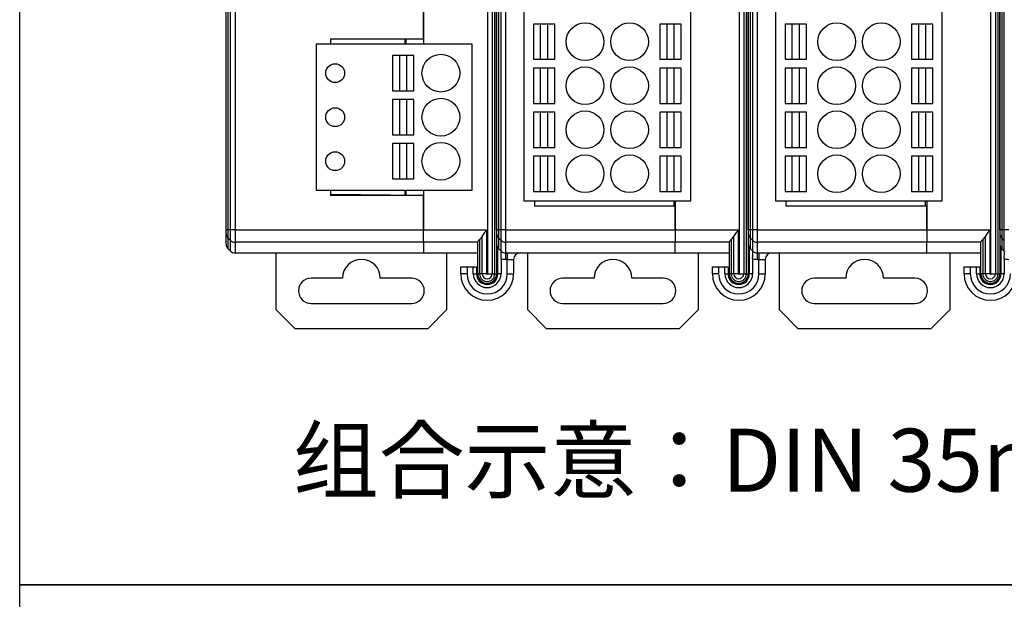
# Model space of a CAD drawing. Header units: millimetres. Extents: x 46 to 1057, y -1515 to -1121.
# Tile 25 of 63: x 46 to 124, y -1295 to -1249. Entities that reach past the tile are written whole.
import ezdxf

# ---------------------------------------------------------------- set-up
doc = ezdxf.new("R2010")
doc.units = ezdxf.units.MM
doc.styles.get("Standard").update_dxf_attribs({"font": 'arial.ttf', "height": 5})

msp = doc.modelspace()

# ---------------------------------------------------------------- linework, layer by layer
at = {"color": 7, "linetype": 'Continuous', "lineweight": 25}
for p, q in [((61.931, -1265.693), (61.931, -1194.037)), ((83.431, -1265.693), (83.431, -1194.037)), ((83.431, -1194.037), (83.431, -1269.183)), ((103.431, -1265.693), (103.431, -1194.037)), ((103.431, -1194.037), (103.431, -1269.183)), ((123.431, -1265.693), (123.431, -1194.037)), ((123.431, -1194.037), (123.431, -1269.183)), ((62.078, -1194.285), (62.078, -1265.693)), ((62.285, -1265.693), (62.285, -1194.43)), ((62.638, -1194.533), (62.638, -1265.693)), ((77.631, -1194.533), (77.631, -1250.933)), ((82.724, -1269.183), (82.724, -1194.533)), ((83.078, -1194.43), (83.078, -1269.183)), ((83.285, -1269.183), (83.285, -1194.285)), ((83.578, -1194.285), (83.578, -1265.693)), ((83.785, -1265.693), (83.785, -1194.43)), ((84.138, -1194.533), (84.138, -1265.693)), ((102.724, -1269.183), (102.724, -1194.533)), ((103.078, -1194.43), (103.078, -1269.183)), ((103.285, -1269.183), (103.285, -1194.285)), ((103.578, -1194.285), (103.578, -1265.693)), ((103.785, -1265.693), (103.785, -1194.43)), ((104.138, -1194.533), (104.138, -1265.693)), ((122.724, -1269.183), (122.724, -1194.533)), ((123.078, -1194.43), (123.078, -1269.183)), ((123.285, -1269.183), (123.285, -1194.285)), ((123.578, -1194.285), (123.578, -1265.693)), ((123.785, -1265.693), (123.785, -1194.43)), ((85.606, -1231.083), (85.606, -1263.383)), ((98.856, -1263.383), (98.856, -1231.083)), ((105.606, -1231.083), (105.606, -1263.383)), ((118.856, -1263.383), (118.856, -1231.083)), ((77.631, -1250.533), (77.631, -1245.933)), ((86.356, -1249.333), (86.356, -1252.133)), ((86.906, -1249.333), (86.356, -1249.333)), ((86.906, -1249.333), (86.906, -1252.133)), ((87.506, -1249.333), (86.906, -1249.333)), ((87.506, -1252.133), (87.506, -1249.333)), ((88.056, -1249.333), (87.506, -1249.333)), ((88.056, -1252.133), (88.056, -1249.333)), ((96.406, -1249.333), (96.406, -1252.133)), ((96.956, -1249.333), (96.406, -1249.333)), ((96.956, -1249.333), (96.956, -1252.133)), ((97.556, -1249.333), (96.956, -1249.333)), ((98.106, -1249.333), (97.556, -1249.333)), ((97.556, -1252.133), (97.556, -1249.333)), ((98.106, -1252.133), (98.106, -1249.333)), ((106.356, -1249.333), (106.356, -1252.133)), ((106.906, -1249.333), (106.356, -1249.333)), ((106.906, -1249.333), (106.906, -1252.133)), ((107.506, -1249.333), (106.906, -1249.333)), ((107.506, -1252.133), (107.506, -1249.333)), ((108.056, -1249.333), (107.506, -1249.333)), ((108.056, -1252.133), (108.056, -1249.333)), ((116.406, -1249.333), (116.406, -1252.133)), ((116.956, -1249.333), (116.406, -1249.333)), ((116.956, -1249.333), (116.956, -1252.133)), ((117.556, -1249.333), (116.956, -1249.333)), ((117.556, -1252.133), (117.556, -1249.333)), ((118.106, -1249.333), (117.556, -1249.333)), ((118.106, -1252.133), (118.106, -1249.333)), ((77.631, -1250.533), (70.231, -1250.533)), ((70.231, -1250.533), (70.231, -1250.933)), ((76.131, -1250.533), (76.131, -1250.933)), ((76.231, -1250.933), (76.231, -1250.533)), ((69.101, -1250.933), (69.101, -1262.533)), ((81.501, -1250.933), (69.101, -1250.933)), ((81.501, -1262.533), (81.501, -1250.933)), ((75.701, -1251.833), (75.151, -1251.833)), ((75.151, -1251.833), (75.151, -1254.633)), ((75.701, -1251.833), (75.701, -1254.633)), ((76.301, -1251.833), (75.701, -1251.833)), ((76.301, -1254.633), (76.301, -1251.833)), ((76.851, -1251.833), (76.301, -1251.833)), ((76.851, -1254.633), (76.851, -1251.833)), ((86.356, -1252.133), (86.906, -1252.133)), ((86.906, -1252.133), (87.506, -1252.133)), ((87.506, -1252.133), (88.056, -1252.133)), ((96.406, -1252.133), (96.956, -1252.133)), ((96.956, -1252.133), (97.556, -1252.133)), ((97.556, -1252.133), (98.106, -1252.133)), ((106.356, -1252.133), (106.906, -1252.133)), ((106.906, -1252.133), (107.506, -1252.133)), ((107.506, -1252.133), (108.056, -1252.133)), ((116.406, -1252.133), (116.956, -1252.133)), ((116.956, -1252.133), (117.556, -1252.133)), ((117.556, -1252.133), (118.106, -1252.133)), ((86.356, -1252.833), (86.356, -1255.633)), ((86.906, -1252.833), (86.356, -1252.833)), ((86.906, -1252.833), (86.906, -1255.633)), ((87.506, -1252.833), (86.906, -1252.833)), ((88.056, -1252.833), (87.506, -1252.833)), ((87.506, -1255.633), (87.506, -1252.833)), ((88.056, -1255.633), (88.056, -1252.833)), ((96.406, -1252.833), (96.406, -1255.633)), ((96.956, -1252.833), (96.406, -1252.833)), ((96.956, -1252.833), (96.956, -1255.633)), ((97.556, -1252.833), (96.956, -1252.833)), ((97.556, -1255.633), (97.556, -1252.833)), ((98.106, -1252.833), (97.556, -1252.833)), ((98.106, -1255.633), (98.106, -1252.833)), ((106.356, -1252.833), (106.356, -1255.633)), ((106.906, -1252.833), (106.356, -1252.833)), ((106.906, -1252.833), (106.906, -1255.633)), ((107.506, -1252.833), (106.906, -1252.833)), ((107.506, -1255.633), (107.506, -1252.833)), ((108.056, -1252.833), (107.506, -1252.833)), ((108.056, -1255.633), (108.056, -1252.833)), ((116.406, -1252.833), (116.406, -1255.633)), ((116.956, -1252.833), (116.406, -1252.833)), ((116.956, -1252.833), (116.956, -1255.633)), ((117.556, -1252.833), (116.956, -1252.833)), ((117.556, -1255.633), (117.556, -1252.833)), ((118.106, -1252.833), (117.556, -1252.833)), ((118.106, -1255.633), (118.106, -1252.833)), ((75.151, -1254.633), (75.701, -1254.633)), ((75.701, -1254.633), (76.301, -1254.633)), ((76.301, -1254.633), (76.851, -1254.633)), ((75.151, -1255.333), (75.151, -1258.133)), ((75.701, -1255.333), (75.151, -1255.333)), ((75.701, -1255.333), (75.701, -1258.133)), ((76.301, -1255.333), (75.701, -1255.333)), ((76.851, -1255.333), (76.301, -1255.333)), ((76.301, -1258.133), (76.301, -1255.333)), ((76.851, -1258.133), (76.851, -1255.333)), ((86.356, -1255.633), (86.906, -1255.633)), ((86.906, -1255.633), (87.506, -1255.633)), ((87.506, -1255.633), (88.056, -1255.633)), ((96.406, -1255.633), (96.956, -1255.633)), ((96.956, -1255.633), (97.556, -1255.633)), ((97.556, -1255.633), (98.106, -1255.633)), ((106.356, -1255.633), (106.906, -1255.633)), ((106.906, -1255.633), (107.506, -1255.633)), ((107.506, -1255.633), (108.056, -1255.633)), ((116.406, -1255.633), (116.956, -1255.633)), ((116.956, -1255.633), (117.556, -1255.633)), ((117.556, -1255.633), (118.106, -1255.633)), ((86.906, -1256.333), (86.356, -1256.333)), ((86.356, -1256.333), (86.356, -1259.133)), ((86.906, -1256.333), (86.906, -1259.133)), ((87.506, -1256.333), (86.906, -1256.333)), ((88.056, -1256.333), (87.506, -1256.333)), ((87.506, -1259.133), (87.506, -1256.333)), ((88.056, -1259.133), (88.056, -1256.333)), ((96.956, -1256.333), (96.406, -1256.333)), ((96.406, -1256.333), (96.406, -1259.133)), ((96.956, -1256.333), (96.956, -1259.133)), ((97.556, -1256.333), (96.956, -1256.333)), ((98.106, -1256.333), (97.556, -1256.333)), ((97.556, -1259.133), (97.556, -1256.333)), ((98.106, -1259.133), (98.106, -1256.333)), ((106.906, -1256.333), (106.356, -1256.333)), ((106.356, -1256.333), (106.356, -1259.133)), ((106.906, -1256.333), (106.906, -1259.133)), ((107.506, -1256.333), (106.906, -1256.333)), ((107.506, -1259.133), (107.506, -1256.333)), ((108.056, -1256.333), (107.506, -1256.333)), ((108.056, -1259.133), (108.056, -1256.333)), ((116.956, -1256.333), (116.406, -1256.333)), ((116.406, -1256.333), (116.406, -1259.133)), ((116.956, -1256.333), (116.956, -1259.133)), ((117.556, -1256.333), (116.956, -1256.333)), ((118.106, -1256.333), (117.556, -1256.333)), ((117.556, -1259.133), (117.556, -1256.333)), ((118.106, -1259.133), (118.106, -1256.333)), ((75.151, -1258.133), (75.701, -1258.133)), ((75.701, -1258.133), (76.301, -1258.133)), ((76.301, -1258.133), (76.851, -1258.133)), ((75.151, -1258.833), (75.151, -1261.633)), ((75.701, -1258.833), (75.151, -1258.833)), ((75.701, -1258.833), (75.701, -1261.633)), ((76.301, -1258.833), (75.701, -1258.833)), ((76.851, -1258.833), (76.301, -1258.833)), ((76.301, -1261.633), (76.301, -1258.833)), ((76.851, -1261.633), (76.851, -1258.833)), ((86.356, -1259.133), (86.906, -1259.133)), ((86.906, -1259.133), (87.506, -1259.133)), ((87.506, -1259.133), (88.056, -1259.133)), ((96.406, -1259.133), (96.956, -1259.133)), ((96.956, -1259.133), (97.556, -1259.133)), ((97.556, -1259.133), (98.106, -1259.133)), ((106.356, -1259.133), (106.906, -1259.133)), ((106.906, -1259.133), (107.506, -1259.133)), ((107.506, -1259.133), (108.056, -1259.133)), ((116.406, -1259.133), (116.956, -1259.133)), ((116.956, -1259.133), (117.556, -1259.133)), ((117.556, -1259.133), (118.106, -1259.133)), ((86.906, -1259.833), (86.356, -1259.833)), ((86.356, -1259.833), (86.356, -1262.633)), ((86.906, -1259.833), (86.906, -1262.633)), ((87.506, -1259.833), (86.906, -1259.833)), ((87.506, -1262.633), (87.506, -1259.833)), ((88.056, -1259.833), (87.506, -1259.833)), ((88.056, -1262.633), (88.056, -1259.833)), ((96.406, -1259.833), (96.406, -1262.633)), ((96.956, -1259.833), (96.406, -1259.833)), ((96.956, -1259.833), (96.956, -1262.633)), ((97.556, -1259.833), (96.956, -1259.833)), ((98.106, -1259.833), (97.556, -1259.833)), ((97.556, -1262.633), (97.556, -1259.833)), ((98.106, -1262.633), (98.106, -1259.833)), ((106.356, -1259.833), (106.356, -1262.633)), ((106.906, -1259.833), (106.356, -1259.833)), ((106.906, -1259.833), (106.906, -1262.633)), ((107.506, -1259.833), (106.906, -1259.833)), ((107.506, -1262.633), (107.506, -1259.833)), ((108.056, -1259.833), (107.506, -1259.833)), ((108.056, -1262.633), (108.056, -1259.833)), ((116.956, -1259.833), (116.406, -1259.833)), ((116.406, -1259.833), (116.406, -1262.633)), ((116.956, -1259.833), (116.956, -1262.633)), ((117.556, -1259.833), (116.956, -1259.833)), ((117.556, -1262.633), (117.556, -1259.833)), ((118.106, -1259.833), (117.556, -1259.833)), ((118.106, -1262.633), (118.106, -1259.833)), ((75.151, -1261.633), (75.701, -1261.633)), ((75.701, -1261.633), (76.301, -1261.633)), ((76.301, -1261.633), (76.851, -1261.633)), ((69.101, -1262.533), (81.501, -1262.533)), ((70.231, -1262.533), (70.231, -1262.933)), ((74.99, -1262.933), (70.231, -1262.891)), ((70.231, -1262.933), (77.631, -1262.933)), ((76.131, -1262.533), (76.131, -1262.933)), ((76.231, -1262.933), (76.231, -1262.533)), ((77.631, -1262.533), (77.631, -1265.693)), ((77.631, -1265.693), (77.631, -1262.933)), ((86.356, -1262.633), (86.906, -1262.633)), ((86.906, -1262.633), (87.506, -1262.633)), ((87.506, -1262.633), (88.056, -1262.633)), ((96.406, -1262.633), (96.956, -1262.633)), ((96.956, -1262.633), (97.556, -1262.633)), ((97.556, -1262.633), (98.106, -1262.633)), ((106.356, -1262.633), (106.906, -1262.633)), ((106.906, -1262.633), (107.506, -1262.633)), ((107.506, -1262.633), (108.056, -1262.633)), ((116.406, -1262.633), (116.956, -1262.633)), ((116.956, -1262.633), (117.556, -1262.633)), ((117.556, -1262.633), (118.106, -1262.633)), ((85.606, -1263.383), (98.856, -1263.383)), ((86.431, -1263.383), (86.431, -1263.783)), ((86.431, -1263.783), (97.631, -1263.783)), ((97.531, -1263.783), (97.531, -1263.383)), ((97.631, -1263.383), (97.631, -1265.693)), ((97.631, -1265.693), (97.631, -1263.783)), ((105.606, -1263.383), (118.856, -1263.383)), ((106.431, -1263.383), (106.431, -1263.783)), ((106.431, -1263.783), (117.631, -1263.783)), ((117.531, -1263.783), (117.531, -1263.383)), ((117.631, -1263.383), (117.631, -1265.693)), ((117.631, -1265.693), (117.631, -1263.783)), ((62.078, -1265.693), (61.931, -1265.693)), ((61.931, -1265.982), (61.931, -1265.693)), ((61.931, -1266.821), (61.931, -1265.982)), ((62.285, -1265.693), (62.078, -1265.693)), ((62.078, -1265.693), (62.078, -1266.33)), ((62.285, -1266.534), (62.285, -1265.693)), ((62.638, -1265.693), (62.285, -1265.693)), ((62.638, -1265.693), (77.631, -1265.693)), ((62.638, -1265.693), (62.638, -1266.678)), ((77.631, -1265.693), (82.638, -1265.693)), ((77.631, -1266.678), (77.631, -1265.693)), ((82.285, -1269.183), (82.285, -1266.214)), ((82.638, -1265.693), (82.638, -1269.183)), ((83.578, -1265.693), (83.431, -1265.693)), ((83.578, -1265.693), (83.578, -1266.33)), ((83.785, -1265.693), (83.578, -1265.693)), ((84.138, -1265.693), (83.785, -1265.693)), ((83.785, -1266.534), (83.785, -1265.693)), ((84.138, -1265.693), (84.138, -1266.678)), ((84.138, -1265.693), (97.631, -1265.693)), ((97.631, -1265.693), (97.631, -1266.678)), ((97.631, -1265.693), (102.638, -1265.693)), ((102.285, -1269.183), (102.285, -1266.214)), ((102.638, -1265.693), (102.638, -1269.183)), ((103.578, -1265.693), (103.431, -1265.693)), ((103.785, -1265.693), (103.578, -1265.693)), ((103.578, -1265.693), (103.578, -1266.33)), ((104.138, -1265.693), (103.785, -1265.693)), ((103.785, -1266.534), (103.785, -1265.693)), ((104.138, -1265.693), (117.631, -1265.693)), ((104.138, -1265.693), (104.138, -1266.678)), ((117.631, -1265.693), (117.631, -1266.678)), ((117.631, -1265.693), (122.638, -1265.693)), ((122.285, -1269.183), (122.285, -1266.214)), ((122.638, -1265.693), (122.638, -1269.183)), ((123.578, -1265.693), (123.431, -1265.693)), ((123.578, -1265.693), (123.578, -1266.33)), ((123.785, -1265.693), (123.578, -1265.693)), ((123.785, -1266.534), (123.785, -1265.693)), ((124.138, -1265.693), (123.785, -1265.693)), ((61.931, -1266.825), (61.931, -1266.821)), ((62.285, -1266.534), (62.078, -1266.33)), ((62.078, -1266.33), (62.078, -1267.169)), ((62.285, -1267.373), (62.285, -1266.534)), ((77.631, -1266.678), (62.638, -1266.678)), ((62.638, -1266.678), (62.638, -1267.517)), ((81.931, -1266.678), (77.631, -1266.678)), ((77.631, -1266.678), (77.631, -1267.517)), ((81.931, -1269.183), (81.931, -1266.65)), ((82.078, -1266.456), (82.078, -1269.183)), ((83.785, -1266.534), (83.578, -1266.33)), ((83.578, -1266.33), (83.578, -1267.169)), ((83.785, -1267.373), (83.785, -1266.534)), ((97.631, -1266.678), (84.138, -1266.678)), ((84.138, -1266.678), (84.138, -1267.517)), ((97.631, -1267.517), (97.631, -1266.678)), ((101.931, -1266.678), (97.631, -1266.678)), ((101.931, -1269.183), (101.931, -1266.65)), ((102.078, -1266.456), (102.078, -1269.183)), ((103.785, -1266.534), (103.578, -1266.33)), ((103.578, -1266.33), (103.578, -1267.169)), ((103.785, -1267.373), (103.785, -1266.534)), ((117.631, -1266.678), (104.138, -1266.678)), ((104.138, -1266.678), (104.138, -1267.517)), ((117.631, -1267.517), (117.631, -1266.678)), ((121.931, -1266.678), (117.631, -1266.678)), ((121.931, -1269.183), (121.931, -1266.65)), ((122.078, -1266.456), (122.078, -1269.183)), ((123.785, -1266.534), (123.578, -1266.33)), ((123.578, -1266.33), (123.578, -1267.169)), ((123.785, -1267.373), (123.785, -1266.534)), ((62.285, -1267.373), (62.078, -1267.169)), ((62.078, -1267.169), (62.078, -1267.179)), ((62.285, -1267.386), (62.078, -1267.179)), ((62.285, -1267.386), (62.285, -1267.373)), ((62.638, -1267.517), (77.631, -1267.517)), ((62.638, -1267.517), (62.638, -1267.533)), ((77.631, -1267.533), (62.638, -1267.533)), ((65.881, -1267.533), (65.881, -1272.033)), ((77.631, -1267.517), (81.931, -1267.517)), ((77.631, -1267.533), (77.631, -1267.517)), ((81.931, -1267.533), (77.631, -1267.533)), ((79.481, -1272.033), (79.481, -1267.533)), ((83.531, -1269.183), (83.531, -1267.133)), ((83.531, -1267.133), (83.578, -1267.179)), ((83.785, -1267.373), (83.578, -1267.169)), ((83.578, -1267.169), (83.578, -1267.179)), ((83.785, -1267.386), (83.578, -1267.179)), ((83.785, -1267.386), (83.785, -1267.373)), ((84.138, -1267.517), (97.631, -1267.517)), ((84.138, -1267.517), (84.138, -1267.533)), ((97.631, -1267.533), (84.138, -1267.533)), ((84.138, -1267.533), (84.138, -1268.033)), ((84.281, -1267.533), (84.281, -1268.033)), ((85.881, -1267.533), (85.881, -1272.033)), ((97.631, -1267.517), (97.631, -1267.533)), ((97.631, -1267.517), (101.931, -1267.517)), ((101.931, -1267.533), (97.631, -1267.533)), ((99.481, -1272.033), (99.481, -1267.533)), ((103.531, -1269.183), (103.531, -1267.133)), ((103.531, -1267.133), (103.578, -1267.179)), ((103.785, -1267.373), (103.578, -1267.169)), ((103.578, -1267.169), (103.578, -1267.179)), ((103.785, -1267.386), (103.578, -1267.179)), ((103.785, -1267.386), (103.785, -1267.373)), ((104.138, -1267.517), (117.631, -1267.517)), ((104.138, -1267.517), (104.138, -1267.533)), ((117.631, -1267.533), (104.138, -1267.533)), ((104.138, -1267.533), (104.138, -1268.033)), ((104.281, -1267.533), (104.281, -1268.033)), ((105.881, -1267.533), (105.881, -1272.033)), ((117.631, -1267.517), (117.631, -1267.533)), ((117.631, -1267.517), (121.931, -1267.517)), ((121.931, -1267.533), (117.631, -1267.533)), ((119.481, -1272.033), (119.481, -1267.533)), ((123.531, -1269.183), (123.531, -1267.133)), ((123.531, -1267.133), (123.578, -1267.179)), ((123.785, -1267.373), (123.578, -1267.169)), ((123.578, -1267.169), (123.578, -1267.179)), ((123.785, -1267.386), (123.578, -1267.179)), ((123.785, -1267.386), (123.785, -1267.373)), ((83.781, -1267.967), (83.781, -1269.183)), ((84.281, -1268.033), (84.138, -1268.033)), ((84.281, -1268.033), (84.781, -1268.033)), ((84.281, -1269.183), (84.281, -1268.033)), ((84.781, -1268.033), (84.781, -1269.183)), ((103.781, -1267.967), (103.781, -1269.183)), ((104.281, -1268.033), (104.138, -1268.033)), ((104.281, -1268.033), (104.781, -1268.033)), ((104.281, -1269.183), (104.281, -1268.033)), ((104.781, -1268.033), (104.781, -1269.183)), ((123.781, -1267.967), (123.781, -1269.183)), ((80.581, -1269.183), (80.581, -1268.633)), ((80.581, -1268.633), (81.081, -1268.633)), ((81.081, -1269.183), (80.581, -1269.183)), ((81.081, -1268.633), (81.081, -1269.183)), ((81.081, -1268.633), (81.581, -1268.633)), ((81.581, -1269.183), (81.581, -1268.633)), ((81.581, -1268.633), (81.831, -1268.633)), ((81.581, -1269.183), (81.831, -1269.183)), ((81.831, -1268.633), (81.831, -1269.183)), ((82.078, -1269.183), (81.931, -1269.183)), ((82.285, -1269.183), (82.078, -1269.183)), ((82.638, -1269.183), (82.285, -1269.183)), ((82.724, -1269.183), (83.078, -1269.183)), ((83.078, -1269.183), (83.285, -1269.183)), ((83.285, -1269.183), (83.431, -1269.183)), ((83.781, -1269.183), (83.531, -1269.183)), ((84.281, -1269.183), (84.781, -1269.183)), ((100.581, -1269.183), (100.581, -1268.633)), ((100.581, -1268.633), (101.081, -1268.633)), ((101.081, -1269.183), (100.581, -1269.183)), ((101.081, -1268.633), (101.081, -1269.183)), ((101.081, -1268.633), (101.581, -1268.633)), ((101.581, -1269.183), (101.581, -1268.633)), ((101.581, -1268.633), (101.831, -1268.633)), ((101.581, -1269.183), (101.831, -1269.183)), ((101.831, -1268.633), (101.831, -1269.183)), ((102.078, -1269.183), (101.931, -1269.183)), ((102.285, -1269.183), (102.078, -1269.183)), ((102.638, -1269.183), (102.285, -1269.183)), ((102.724, -1269.183), (103.078, -1269.183)), ((103.078, -1269.183), (103.285, -1269.183)), ((103.285, -1269.183), (103.431, -1269.183)), ((103.781, -1269.183), (103.531, -1269.183)), ((104.281, -1269.183), (104.781, -1269.183)), ((120.581, -1269.183), (120.581, -1268.633)), ((120.581, -1268.633), (121.081, -1268.633)), ((121.081, -1269.183), (120.581, -1269.183)), ((121.081, -1268.633), (121.081, -1269.183)), ((121.081, -1268.633), (121.581, -1268.633)), ((121.581, -1269.183), (121.581, -1268.633)), ((121.581, -1268.633), (121.831, -1268.633)), ((121.581, -1269.183), (121.831, -1269.183)), ((121.831, -1268.633), (121.831, -1269.183)), ((122.078, -1269.183), (121.931, -1269.183)), ((122.285, -1269.183), (122.078, -1269.183)), ((122.638, -1269.183), (122.285, -1269.183)), ((122.724, -1269.183), (123.078, -1269.183)), ((123.078, -1269.183), (123.285, -1269.183)), ((123.285, -1269.183), (123.431, -1269.183)), ((123.781, -1269.183), (123.531, -1269.183)), ((71.181, -1269.533), (68.681, -1269.533)), ((76.681, -1269.533), (74.181, -1269.533)), ((91.181, -1269.533), (88.681, -1269.533)), ((96.681, -1269.533), (94.181, -1269.533)), ((111.181, -1269.533), (108.681, -1269.533)), ((116.681, -1269.533), (114.181, -1269.533)), ((68.681, -1271.533), (76.681, -1271.533)), ((88.681, -1271.533), (96.681, -1271.533)), ((108.681, -1271.533), (116.681, -1271.533)), ((65.881, -1272.033), (67.381, -1273.533)), ((77.981, -1273.533), (79.481, -1272.033)), ((85.881, -1272.033), (87.381, -1273.533)), ((97.981, -1273.533), (99.481, -1272.033)), ((105.881, -1272.033), (107.381, -1273.533)), ((117.981, -1273.533), (119.481, -1272.033)), ((67.381, -1273.533), (77.981, -1273.533)), ((87.381, -1273.533), (97.981, -1273.533)), ((107.381, -1273.533), (117.981, -1273.533))]:
    msp.add_line(p, q, dxfattribs=at)
for points in [[(45.524, -1120.972), (717.291, -1120.972), (717.291, -1293.918), (45.524, -1293.918)], [(45.524, -1293.918), (717.291, -1293.918), (717.291, -1515.339), (45.524, -1515.339)]]:
    msp.add_lwpolyline(points, close=True)
for centre, radius in [((90.461, -1250.733), 1.5), ((94.001, -1250.733), 1.5), ((110.461, -1250.733), 1.5), ((114.001, -1250.733), 1.5), ((79.001, -1253.233), 1.5), ((70.601, -1253.233), 0.75), ((90.461, -1254.233), 1.5), ((94.001, -1254.233), 1.5), ((110.461, -1254.233), 1.5), ((114.001, -1254.233), 1.5), ((79.001, -1256.733), 1.5), ((70.601, -1256.733), 0.75), ((90.461, -1257.733), 1.5), ((94.001, -1257.733), 1.5), ((110.461, -1257.733), 1.5), ((114.001, -1257.733), 1.5), ((79.001, -1260.233), 1.5), ((70.601, -1260.233), 0.75), ((90.461, -1261.233), 1.5), ((94.001, -1261.233), 1.5), ((110.461, -1261.233), 1.5), ((114.001, -1261.233), 1.5)]:
    msp.add_circle(centre, radius, dxfattribs=at)
for centre, radius, start, end in [((62.42, -1265.981), 0.489, 180.07756, 225.54602), ((81.431, -1265.693), 1, 310.27422, 328.60029), ((83.92, -1265.981), 0.489, 180.07756, 225.54602), ((101.431, -1265.693), 1, 310.27422, 328.60029), ((103.92, -1265.981), 0.489, 180.07756, 225.54602), ((121.431, -1265.693), 1, 310.27422, 328.60029), ((123.92, -1265.981), 0.489, 180.07756, 225.54602), ((62.42, -1266.82), 0.489, 180.07756, 225.54602), ((62.431, -1266.825), 0.5, 180, 225), ((62.638, -1266.174), 0.504, 225.54279, 270.07408), ((83.92, -1266.82), 0.489, 180.07756, 225.54602), ((83.931, -1266.825), 0.5, 180, 225), ((84.138, -1266.174), 0.504, 225.54279, 270.07408), ((103.92, -1266.82), 0.489, 180.07756, 225.54602), ((103.931, -1266.825), 0.5, 180, 225), ((104.138, -1266.174), 0.504, 225.54279, 270.07408), ((123.92, -1266.82), 0.489, 180.07756, 225.54602), ((123.931, -1266.825), 0.5, 180, 225), ((62.638, -1267.013), 0.504, 225.54279, 270.07408), ((62.638, -1267.033), 0.5, 225, 270), ((84.138, -1267.013), 0.504, 225.54279, 270.07408), ((84.138, -1267.033), 0.5, 225, 270), ((85.281, -1268.033), 0.5, 90, 180), ((104.138, -1267.013), 0.504, 225.54279, 270.07408), ((104.138, -1267.033), 0.5, 225, 270), ((105.281, -1268.033), 0.5, 90, 180), ((72.681, -1269.533), 1.5, 0, 180), ((84.138, -1267.033), 1, 249.07738, 270), ((92.681, -1269.533), 1.5, 0, 180), ((104.138, -1267.033), 1, 249.07738, 270), ((112.681, -1269.533), 1.5, 0, 180), ((124.138, -1267.033), 1, 249.07738, 270), ((82.681, -1269.183), 2.1, 180, 0), ((82.681, -1269.183), 1.6, 180, 0), ((82.681, -1269.183), 1.1, 180, 0), ((82.681, -1269.183), 0.85, 180, 0), ((82.681, -1269.183), 0.75, 180, 0), ((82.681, -1269.183), 0.604, 180, 0), ((82.681, -1269.183), 0.396, 180, 0), ((82.681, -1269.183), 0.0429, 180, 0), ((102.681, -1269.183), 2.1, 180, 0), ((102.681, -1269.183), 1.6, 180, 0), ((102.681, -1269.183), 1.1, 180, 0), ((102.681, -1269.183), 0.85, 180, 0), ((102.681, -1269.183), 0.75, 180, 0), ((102.681, -1269.183), 0.604, 180, 0), ((102.681, -1269.183), 0.396, 180, 0), ((102.681, -1269.183), 0.0429, 180, 0), ((122.681, -1269.183), 2.1, 180, 0), ((122.681, -1269.183), 1.6, 180, 0), ((122.681, -1269.183), 1.1, 180, 0), ((122.681, -1269.183), 0.85, 180, 0), ((122.681, -1269.183), 0.75, 180, 0), ((122.681, -1269.183), 0.604, 180, 0), ((122.681, -1269.183), 0.396, 180, 0), ((122.681, -1269.183), 0.0429, 180, 0), ((68.681, -1270.533), 1, 90, 270), ((76.681, -1270.533), 1, 270, 90), ((88.681, -1270.533), 1, 90, 270), ((96.681, -1270.533), 1, 270, 90), ((108.681, -1270.533), 1, 90, 270), ((116.681, -1270.533), 1, 270, 90)]:
    msp.add_arc(centre, radius, start, end, dxfattribs=at)
for points, knots in [([(82.285, -1266.214), (82.354, -1266.108), (82.463, -1265.94), (82.59, -1265.761), (82.637, -1265.695), (82.638, -1265.693)], [0, 0, 0, 0, 0.625281, 0.99028, 1, 1, 1, 1]), ([(102.285, -1266.214), (102.354, -1266.108), (102.463, -1265.94), (102.59, -1265.761), (102.637, -1265.695), (102.638, -1265.693)], [0, 0, 0, 0, 0.625281, 0.99028, 1, 1, 1, 1]), ([(122.285, -1266.214), (122.354, -1266.108), (122.463, -1265.94), (122.59, -1265.761), (122.637, -1265.695), (122.638, -1265.693)], [0, 0, 0, 0, 0.625281, 0.99028, 1, 1, 1, 1]), ([(81.931, -1266.65), (81.937, -1266.629), (81.949, -1266.587), (82.014, -1266.513), (82.063, -1266.469), (82.078, -1266.456)], [0, 0, 0, 0, 0.414752, 0.827358, 1, 1, 1, 1]), ([(101.931, -1266.65), (101.937, -1266.629), (101.949, -1266.587), (102.014, -1266.513), (102.063, -1266.469), (102.078, -1266.456)], [0, 0, 0, 0, 0.414752, 0.827358, 1, 1, 1, 1]), ([(121.931, -1266.65), (121.937, -1266.629), (121.949, -1266.587), (122.014, -1266.513), (122.063, -1266.469), (122.078, -1266.456)], [0, 0, 0, 0, 0.414752, 0.827358, 1, 1, 1, 1]), ([(83.781, -1267.967), (83.782, -1267.901), (83.783, -1267.769), (83.791, -1267.594), (83.802, -1267.474), (83.814, -1267.421), (83.82, -1267.421), (83.823, -1267.42)], [0, 0, 0, 0, 0.238931, 0.477735, 0.717828, 0.884296, 1, 1, 1, 1]), ([(103.781, -1267.967), (103.782, -1267.901), (103.783, -1267.769), (103.791, -1267.594), (103.802, -1267.474), (103.814, -1267.421), (103.82, -1267.421), (103.823, -1267.42)], [0, 0, 0, 0, 0.238931, 0.477735, 0.717828, 0.884296, 1, 1, 1, 1]), ([(123.781, -1267.967), (123.782, -1267.901), (123.783, -1267.769), (123.791, -1267.594), (123.802, -1267.474), (123.814, -1267.421), (123.82, -1267.421), (123.823, -1267.42)], [0, 0, 0, 0, 0.238931, 0.477735, 0.717828, 0.884296, 1, 1, 1, 1])]:
    msp.add_open_spline(points, degree=3, knots=knots, dxfattribs=at)

# ---------------------------------------------------------------- texts
at = {"insert": (67.247, -1281.501), "char_height": 5, "attachment_point": 1}
msp.add_mtext_dynamic_manual_height_columns('{\\fSimSun|b0|i0|c134|p2;\\C1;组合示意：DIN 35mm导轨安装}', width=139.39351, gutter_width=25, heights=[0], dxfattribs=at)

doc.saveas('drawing.dxf')
